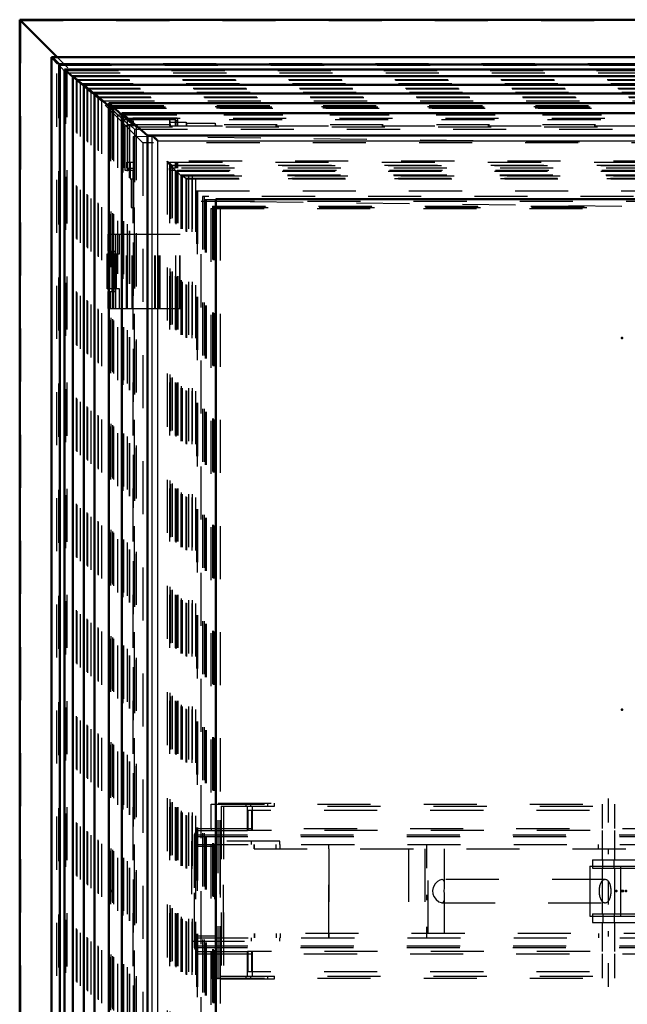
# Model space of a CAD drawing. Header units: millimetres. Extents: x 0 to 428, y 0 to 298.
# Tile 17 of 45: x 116 to 128, y 167 to 186. Entities that reach past the tile are written whole.
import ezdxf

# ---------------------------------------------------------------- set-up
doc = ezdxf.new("R2010")
doc.units = ezdxf.units.MM
doc.linetypes.add('Center', pattern=[1.5, 0.45, -0.5, 0.05, -0.5])
doc.linetypes.add('Dashed', pattern=[2, 1, -1])
for name, color, linetype, lineweight in [('am_0', 7, 'Continuous', 50), ('am_12', 3, 'Continuous', 25), ('am_3', 6, 'Dashed', 25), ('am_6', 2, 'Continuous', 35), ('am_7', 7, 'Center', 25), ('am_9', 7, 'Continuous', 50)]:
    doc.layers.add(name, color=color, linetype=linetype, lineweight=lineweight)

# ---------------------------------------------------------------- blocks, each defined once
blk = doc.blocks.new('52_FGS3001001502511U_0_in_FDFneo100150C2325N1N4N_300Cl0__1203')
at = {"layer": 'am_3'}
for p, q in [((120.064, 171.042), (121.12, 171.042)), ((120.064, 167.722), (120.064, 171.042)), ((120.106, 167.722), (120.106, 171.042)), ((120.124, 170.982), (120.124, 167.782)), ((120.124, 170.982), (135.72, 170.982)), ((120.165, 170.982), (120.165, 167.782)), ((120.595, 170.982), (120.595, 171.042)), ((120.617, 170.522), (120.617, 170.982)), ((135.061, 170.902), (120.625, 170.902)), ((120.625, 170.902), (120.625, 170.522)), ((120.681, 170.982), (120.681, 171.042)), ((120.7, 170.522), (120.7, 170.902)), ((120.709, 170.982), (120.709, 170.522)), ((120.993, 171.042), (120.993, 170.982)), ((121.12, 171.042), (121.12, 170.982)), ((134.637, 171.042), (135.779, 171.042)), ((134.637, 170.982), (134.637, 171.042)), ((134.765, 170.982), (134.765, 171.042)), ((134.978, 170.522), (134.978, 170.982)), ((134.986, 170.902), (134.986, 170.522)), ((135.035, 170.982), (135.035, 171.042)), ((135.061, 170.522), (135.061, 170.902)), ((135.07, 170.982), (135.07, 170.522)), ((135.121, 170.982), (135.121, 171.042)), ((135.678, 170.982), (135.678, 167.782)), ((135.72, 167.782), (135.72, 170.982)), ((135.738, 167.722), (135.738, 171.042)), ((135.779, 171.042), (135.779, 167.722)), ((135.07, 170.522), (120.617, 170.522)), ((135.07, 168.242), (120.617, 168.242)), ((120.617, 167.782), (120.617, 168.242)), ((120.625, 168.242), (120.625, 167.862)), ((120.7, 167.862), (120.7, 168.242)), ((120.709, 168.242), (120.709, 167.782)), ((134.978, 167.782), (134.978, 168.242)), ((134.986, 168.242), (134.986, 167.862)), ((135.061, 167.862), (135.061, 168.242)), ((135.07, 168.242), (135.07, 167.782)), ((121.12, 167.722), (120.064, 167.722)), ((120.124, 167.782), (135.72, 167.782)), ((120.595, 167.722), (120.595, 167.782)), ((135.061, 167.862), (120.625, 167.862)), ((120.681, 167.722), (120.681, 167.782)), ((120.993, 167.782), (120.993, 167.722)), ((121.12, 167.782), (121.12, 167.722)), ((134.637, 167.722), (134.637, 167.782)), ((134.637, 167.722), (135.779, 167.722)), ((134.765, 167.722), (134.765, 167.782)), ((135.035, 167.782), (135.035, 167.722)), ((135.121, 167.782), (135.121, 167.722))]:
    blk.add_line(p, q, dxfattribs=at)
at = {"layer": 'am_6'}
for tag, p, flags in [('NB', (140.779, 171.042), 8), ('NN', (140.779, 170.542), 8), ('NT', (140.779, 170.042), 8), ('NBSYN', (140.779, 169.542), 8), ('LINA', (140.779, 169.042), 8), ('CATALOG', (140.779, 168.542), 8), ('IDNR', (140.779, 168.042), 8), ('PN', (140.779, 167.542), 8), ('LODLEVEL', (140.779, 167.042), 8), ('L', (140.779, 166.542), 8), ('W', (140.779, 166.042), 8), ('DP', (140.779, 165.542), 8), ('OP', (140.779, 165.042), 8), ('PPATH', (140.779, 164.542), 8), ('ExcludeFromBOM', (140.779, 163.542), 8), ('PSOL_0', (140.779, 163.042), 9), ('PSOL_1', (140.779, 162.542), 9), ('PSOL_2', (140.779, 162.042), 9)]:
    blk.add_attdef(tag, p, '', height=0.5, dxfattribs=dict(at, flags=flags))
blk = doc.blocks.new('53_Flat_Glass_Skylight_300100150_6_0_in_FDFneo100150C2325N1N4N_300Cl0__1203')
at = {"layer": 'am_3'}
for p, q in [((119.106, 183.133), (119.106, 155.632)), ((136.515, 183.134), (119.107, 183.134)), ((119.167, 183.054), (119.273, 183.054)), ((119.167, 183.054), (119.169, 183.052)), ((119.169, 183.052), (119.169, 155.712)), ((119.199, 183.06), (136.46, 183.06)), ((119.199, 183.06), (119.199, 155.704)), ((119.271, 183.052), (119.273, 183.054)), ((119.271, 183.052), (136.313, 183.052)), ((119.271, 182.95), (136.313, 182.95)), ((119.271, 182.95), (119.271, 155.814)), ((119.292, 182.967), (136.38, 182.967)), ((119.292, 182.967), (119.292, 155.797)), ((119.304, 182.967), (119.304, 155.797)), ((119.37, 182.877), (136.266, 182.877)), ((119.37, 182.877), (119.37, 155.887)), ((119.37, 182.877), (119.456, 182.815)), ((119.372, 182.868), (136.251, 182.868)), ((119.373, 155.895), (119.373, 182.87)), ((119.456, 182.815), (136.229, 182.815)), ((119.456, 182.815), (119.456, 155.95))]:
    blk.add_line(p, q, dxfattribs=at)
for points in [[(119.106, 183.133), (119.107, 183.134), (119.107, 183.134)], [(119.167, 183.054), (119.154, 183.07), (119.142, 183.083), (119.131, 183.096), (119.123, 183.107), (119.116, 183.116), (119.11, 183.123), (119.107, 183.129), (119.106, 183.132), (119.106, 183.133)], [(119.107, 183.134), (119.11, 183.133), (119.115, 183.13), (119.122, 183.126), (119.131, 183.119), (119.141, 183.111), (119.153, 183.101), (119.167, 183.089), (119.182, 183.076), (119.198, 183.061), (119.199, 183.06)], [(119.169, 183.052), (119.174, 183.047), (119.179, 183.041), (119.185, 183.036), (119.19, 183.029), (119.197, 183.023), (119.203, 183.017), (119.209, 183.01), (119.216, 183.003), (119.223, 182.997), (119.229, 182.99), (119.236, 182.983), (119.243, 182.977), (119.249, 182.971), (119.255, 182.964), (119.262, 182.959), (119.267, 182.953), (119.271, 182.95)], [(119.271, 182.95), (119.288, 182.935), (119.304, 182.92), (119.318, 182.908), (119.331, 182.897), (119.342, 182.888), (119.352, 182.88), (119.36, 182.874), (119.366, 182.87), (119.37, 182.868), (119.372, 182.868)], [(119.373, 182.87), (119.372, 182.873), (119.37, 182.877)], [(119.372, 182.868), (119.373, 182.869), (119.373, 182.87)]]:
    blk.add_lwpolyline(points, dxfattribs=at)
at = {"layer": 'am_6'}
for tag, p, flags in [('NB', (141.517, 183.134), 8), ('NN', (141.517, 182.634), 8), ('NT', (141.517, 182.134), 8), ('NBSYN', (141.517, 181.634), 8), ('LINA', (141.517, 181.134), 8), ('CATALOG', (141.517, 180.634), 8), ('IDNR', (141.517, 180.134), 8), ('PN', (141.517, 179.634), 8), ('LODLEVEL', (141.517, 179.134), 8), ('L', (141.517, 178.634), 8), ('W', (141.517, 178.134), 8), ('PPATH', (141.517, 177.634), 8), ('ExcludeFromBOM', (141.517, 176.634), 8), ('PSOL_0', (141.517, 176.134), 9), ('PSOL_1', (141.517, 175.634), 9), ('PSOL_2', (141.517, 175.134), 9)]:
    blk.add_attdef(tag, p, '', height=0.5, dxfattribs=dict(at, flags=flags))
blk = doc.blocks.new('54_Flat_Glass_Skylight_300100150_12_0_in_FDFneo100150C2325N1N4N_300Cl0__1203')
at = {"layer": 'am_3'}
for p, q in [((119.659, 182.58), (135.984, 182.58)), ((119.659, 182.58), (119.659, 156.184)), ((119.678, 182.58), (119.678, 156.184)), ((119.822, 182.416), (119.822, 156.348)), ((119.822, 182.416), (135.821, 182.416)), ((119.841, 182.416), (119.841, 156.348))]:
    blk.add_line(p, q, dxfattribs=at)
at = {"layer": 'am_6'}
for tag, p, flags in [('NB', (140.984, 182.58), 8), ('NN', (140.984, 182.08), 8), ('NT', (140.984, 181.58), 8), ('NBSYN', (140.984, 181.08), 8), ('LINA', (140.984, 180.58), 8), ('CATALOG', (140.984, 180.08), 8), ('IDNR', (140.984, 179.58), 8), ('PN', (140.984, 179.08), 8), ('LODLEVEL', (140.984, 178.58), 8), ('L', (140.984, 178.08), 8), ('W', (140.984, 177.58), 8), ('PPATH', (140.984, 177.08), 8), ('ExcludeFromBOM', (140.984, 176.08), 8), ('PSOL_0', (140.984, 175.58), 9), ('PSOL_1', (140.984, 175.08), 9), ('PSOL_2', (140.984, 174.58), 9)]:
    blk.add_attdef(tag, p, '', height=0.5, dxfattribs=dict(at, flags=flags))
blk = doc.blocks.new('55_Flat_Glass_Skylight_300100150_5_0_in_FDFneo100150C2325N1N4N_300Cl0__1203')
at = {"layer": 'am_3'}
for p, q in [((135.891, 182.472), (119.77, 182.472)), ((119.77, 182.472), (119.77, 156.292)), ((119.8, 182.472), (119.8, 156.292)), ((119.969, 182.272), (119.969, 156.492)), ((119.969, 182.272), (135.692, 182.272)), ((119.999, 182.272), (119.999, 156.492))]:
    blk.add_line(p, q, dxfattribs=at)
at = {"layer": 'am_6'}
for tag, p, flags in [('NB', (140.891, 182.472), 8), ('NN', (140.891, 181.972), 8), ('NT', (140.891, 181.472), 8), ('NBSYN', (140.891, 180.972), 8), ('LINA', (140.891, 180.472), 8), ('CATALOG', (140.891, 179.972), 8), ('IDNR', (140.891, 179.472), 8), ('PN', (140.891, 178.972), 8), ('LODLEVEL', (140.891, 178.472), 8), ('L', (140.891, 177.972), 8), ('W', (140.891, 177.472), 8), ('PPATH', (140.891, 176.972), 8), ('ExcludeFromBOM', (140.891, 175.972), 8), ('PSOL_0', (140.891, 175.472), 9), ('PSOL_1', (140.891, 174.972), 9), ('PSOL_2', (140.891, 174.472), 9)]:
    blk.add_attdef(tag, p, '', height=0.5, dxfattribs=dict(at, flags=flags))
blk = doc.blocks.new('56_FGS3001001502C4U_0_in_FDFneo100150C2325N1N4N_300Cl0__1203')
at = {"layer": 'am_3'}
for p, q in [((119.569, 182.802), (119.569, 155.962)), ((136.385, 182.802), (119.569, 182.802)), ((119.637, 182.802), (119.637, 155.962))]:
    blk.add_line(p, q, dxfattribs=at)
at = {"layer": 'am_6'}
for tag, p, flags in [('NB', (141.385, 182.802), 8), ('NN', (141.385, 182.302), 8), ('NT', (141.385, 181.802), 8), ('NBSYN', (141.385, 181.302), 8), ('LINA', (141.385, 180.802), 8), ('CATALOG', (141.385, 180.302), 8), ('IDNR', (141.385, 179.802), 8), ('PN', (141.385, 179.302), 8), ('LODLEVEL', (141.385, 178.802), 8), ('L', (141.385, 178.302), 8), ('W', (141.385, 177.802), 8), ('TG', (141.385, 177.302), 8), ('TG1', (141.385, 176.802), 8), ('OC', (141.385, 176.302), 8), ('PPATH', (141.385, 175.802), 8), ('ExcludeFromBOM', (141.385, 174.802), 8), ('PSOL_0', (141.385, 174.302), 9), ('PSOL_1', (141.385, 173.802), 9), ('PSOL_2', (141.385, 173.302), 9), ('PSOL_3', (141.385, 172.802), 9)]:
    blk.add_attdef(tag, p, '', height=0.5, dxfattribs=dict(at, flags=flags))
blk = doc.blocks.new('57_FGS30010015025C3U_0_in_FDFneo100150C2325N1N4N_300Cl0__1203')
at = {"layer": 'am_0'}
for p, q in [((137.586, 184.227), (118.004, 184.227)), ((118.004, 184.227), (118.004, 154.537)), ((118.251, 184.012), (118.01, 184.223)), ((137.469, 184.044), (118.251, 184.044)), ((118.251, 184.044), (118.251, 154.72)), ((118.252, 184.043), (137.469, 184.043)), ((118.252, 184.043), (118.252, 154.721)), ((118.737, 183.622), (118.252, 184.043)), ((137.195, 183.622), (118.737, 183.622)), ((118.737, 155.142), (118.737, 183.622)), ((120.02, 182.422), (136.012, 182.422)), ((120.02, 182.422), (120.02, 156.342)), ((117.999, 181.762), (117.999, 181.442)), ((117.999, 181.762), (118.004, 181.762)), ((118.004, 181.442), (117.999, 181.442)), ((118.004, 180.682), (117.999, 180.682)), ((117.999, 180.682), (117.999, 180.362)), ((117.999, 180.362), (118.004, 180.362))]:
    blk.add_line(p, q, dxfattribs=at)
for points in [[(118.01, 184.223), (118.008, 184.224), (118.007, 184.225), (118.006, 184.226), (118.005, 184.226), (118.004, 184.227), (118.004, 184.227), (118.004, 184.227), (118.004, 184.227), (118.004, 184.227)], [(118.252, 184.043), (118.252, 184.044), (118.252, 184.044), (118.251, 184.044), (118.251, 184.044)], [(118.816, 183.622), (118.817, 183.622), (118.819, 183.621), (118.822, 183.619), (118.826, 183.616), (118.83, 183.613), (118.834, 183.609), (118.84, 183.604), (118.846, 183.599), (118.852, 183.593), (118.859, 183.586), (118.867, 183.579), (118.875, 183.572), (118.883, 183.564), (118.891, 183.556), (118.9, 183.548), (118.908, 183.54), (118.917, 183.531), (118.926, 183.522)]]:
    blk.add_lwpolyline(points, dxfattribs=at)
at = {"layer": 'am_12'}
for p, q in [((118.01, 184.223), (118.01, 154.542)), ((118.01, 184.223), (137.583, 184.223)), ((118.816, 183.622), (118.816, 155.142)), ((118.926, 183.522), (137.106, 183.522)), ((118.926, 183.522), (118.926, 155.242))]:
    blk.add_line(p, q, dxfattribs=at)
at = {"layer": 'am_3'}
for p, q in [((118.042, 184.187), (137.544, 184.187)), ((118.042, 184.187), (118.042, 154.577)), ((118.042, 184.187), (118.096, 184.136)), ((118.075, 184.159), (137.522, 184.159)), ((118.075, 184.159), (118.075, 154.605)), ((118.096, 184.136), (118.075, 184.159)), ((118.075, 184.159), (118.484, 183.802)), ((118.096, 184.136), (137.497, 184.136)), ((118.096, 184.136), (118.096, 154.628)), ((118.52, 183.778), (118.251, 184.012)), ((118.286, 184.008), (137.431, 184.008)), ((118.286, 184.008), (118.286, 154.757)), ((118.286, 184.008), (118.349, 183.949)), ((118.349, 183.949), (118.349, 154.815)), ((118.349, 183.949), (137.378, 183.949)), ((118.461, 183.953), (119.292, 183.953)), ((118.484, 183.802), (118.461, 183.953)), ((118.461, 183.953), (118.461, 183.802)), ((119.256, 183.926), (119.147, 183.926)), ((119.147, 183.926), (119.147, 183.802)), ((119.147, 183.926), (119.155, 183.87)), ((119.155, 183.87), (119.155, 183.802)), ((119.155, 183.87), (119.464, 183.87)), ((119.26, 183.898), (119.256, 183.926)), ((119.256, 183.926), (119.256, 183.802)), ((119.3, 183.898), (119.26, 183.898)), ((119.26, 183.898), (119.26, 183.802)), ((119.292, 183.953), (119.3, 183.898)), ((119.292, 183.953), (119.292, 183.802)), ((119.3, 183.898), (119.3, 183.802)), ((119.464, 183.87), (119.468, 183.85)), ((119.464, 183.87), (119.464, 183.802)), ((118.311, 183.802), (118.311, 182.967)), ((118.484, 183.802), (118.311, 183.802)), ((118.52, 183.778), (118.52, 154.987)), ((137.208, 183.778), (118.52, 183.778)), ((119.147, 183.802), (136.529, 183.802)), ((119.468, 183.85), (119.468, 183.802)), ((119.468, 183.85), (120.009, 183.85)), ((120.009, 183.85), (120.009, 183.802)), ((120.009, 183.85), (120.016, 183.802)), ((118.343, 183.007), (118.343, 183.117)), ((118.343, 183.117), (118.474, 183.117)), ((118.406, 183.117), (118.406, 182.806)), ((118.465, 183.117), (118.465, 183.007)), ((118.474, 182.806), (118.474, 183.117)), ((119.147, 183.117), (119.147, 183.007)), ((119.147, 183.117), (136.529, 183.117)), ((119.155, 183.117), (119.155, 155.647)), ((119.256, 183.117), (119.256, 183.007)), ((119.26, 183.117), (119.26, 183.007)), ((119.296, 183.007), (119.296, 183.117)), ((119.3, 183.117), (119.3, 183.007)), ((118.311, 182.967), (118.47, 182.967)), ((118.343, 183.007), (118.47, 183.007)), ((118.374, 182.967), (118.374, 183.007)), ((118.461, 182.967), (118.461, 155.797)), ((118.47, 183.007), (118.47, 182.967)), ((119.26, 183.007), (119.147, 183.007)), ((119.147, 182.967), (119.147, 155.797)), ((119.147, 182.967), (119.26, 182.967)), ((119.151, 182.967), (119.151, 183.007)), ((119.256, 182.967), (119.256, 155.797)), ((119.26, 182.967), (119.26, 155.797)), ((119.292, 182.967), (119.3, 182.967)), ((119.292, 182.967), (119.292, 155.797)), ((136.376, 183.007), (119.296, 183.007)), ((119.3, 182.967), (119.3, 155.797)), ((118.406, 182.806), (118.477, 182.806)), ((118.43, 182.806), (118.43, 182.262)), ((118.477, 182.262), (118.477, 182.806)), ((119.464, 182.806), (136.223, 182.806)), ((119.464, 182.806), (119.464, 155.958)), ((119.468, 182.806), (119.468, 155.958)), ((119.509, 182.862), (119.509, 155.902)), ((119.509, 182.862), (136.442, 182.862)), ((119.575, 182.862), (119.575, 155.902)), ((120.013, 182.422), (120.013, 156.342)), ((120.013, 182.422), (120.02, 182.422)), ((118.43, 182.262), (118.484, 182.262)), ((118.484, 182.262), (118.484, 156.502)), ((120.009, 182.262), (120.009, 156.502)), ((120.009, 182.262), (135.779, 182.262)), ((120.106, 182.262), (120.106, 156.502)), ((118.004, 181.762), (118.974, 181.762)), ((118.019, 181.442), (118.019, 181.762)), ((118.039, 181.762), (118.039, 181.442)), ((118.047, 181.442), (118.047, 181.762)), ((118.082, 181.442), (118.082, 181.762)), ((118.099, 181.442), (118.099, 181.762)), ((118.099, 180.362), (118.099, 181.762)), ((118.139, 181.442), (118.139, 181.762)), ((118.445, 180.362), (118.445, 181.762)), ((118.46, 180.362), (118.46, 181.762)), ((118.874, 180.362), (118.874, 181.762)), ((118.886, 180.362), (118.886, 181.762)), ((118.955, 180.362), (118.955, 181.762)), ((118.974, 180.362), (118.974, 181.762)), ((118.004, 181.442), (118.139, 181.442)), ((118.064, 181.442), (118.064, 180.682)), ((118.092, 180.682), (118.092, 181.442)), ((118.098, 181.442), (118.098, 180.682)), ((118.136, 180.682), (118.136, 181.442)), ((118.004, 180.682), (118.139, 180.682)), ((118.019, 180.362), (118.019, 180.682)), ((118.039, 180.682), (118.039, 180.362)), ((118.047, 180.362), (118.047, 180.682)), ((118.082, 180.362), (118.082, 180.682)), ((118.099, 180.362), (118.099, 180.682)), ((118.139, 180.362), (118.139, 180.682)), ((118.004, 180.362), (118.974, 180.362))]:
    blk.add_line(p, q, dxfattribs=at)
for points in [[(118.004, 184.227), (118.004, 184.227), (118.004, 184.226), (118.004, 184.226), (118.005, 184.225), (118.006, 184.224), (118.007, 184.222), (118.008, 184.221), (118.009, 184.22), (118.011, 184.218), (118.012, 184.216), (118.014, 184.214), (118.016, 184.212), (118.018, 184.21), (118.02, 184.208), (118.022, 184.206), (118.024, 184.204), (118.026, 184.202), (118.029, 184.2), (118.031, 184.197), (118.033, 184.195), (118.035, 184.193), (118.037, 184.191), (118.039, 184.189), (118.041, 184.187), (118.042, 184.187)], [(118.251, 184.044), (118.251, 184.043), (118.252, 184.043), (118.252, 184.042), (118.253, 184.042), (118.253, 184.041), (118.254, 184.04), (118.255, 184.039), (118.256, 184.037), (118.258, 184.036), (118.259, 184.034), (118.261, 184.033), (118.262, 184.031), (118.264, 184.029), (118.266, 184.027), (118.268, 184.025), (118.269, 184.023), (118.271, 184.022), (118.273, 184.02), (118.275, 184.018), (118.277, 184.016), (118.279, 184.014), (118.281, 184.012), (118.283, 184.011), (118.284, 184.009), (118.286, 184.008)]]:
    blk.add_lwpolyline(points, dxfattribs=at)
at = {"layer": 'am_6'}
for tag, p, flags in [('NB', (142.966, 184.227), 8), ('NN', (142.966, 183.727), 8), ('NT', (142.966, 183.227), 8), ('NBSYN', (142.966, 182.727), 8), ('LINA', (142.966, 182.227), 8), ('CATALOG', (142.966, 181.727), 8), ('IDNR', (142.966, 181.227), 8), ('PN', (142.966, 180.727), 8), ('LODLEVEL', (142.966, 180.227), 8), ('L', (142.966, 179.727), 8), ('W', (142.966, 179.227), 8), ('DP', (142.966, 178.727), 8), ('OP', (142.966, 178.227), 8), ('OC', (142.966, 177.727), 8), ('ExcludeFromBOM', (142.966, 176.727), 8), ('PSOL_0', (142.966, 176.227), 9), ('PSOL_1', (142.966, 175.727), 9), ('PSOL_2', (142.966, 175.227), 9)]:
    blk.add_attdef(tag, p, '', height=0.5, dxfattribs=dict(at, flags=flags))
blk = doc.blocks.new('58_Flat_Glass_Skylight_3001001502_2_0_in_FDFneo100150C2325N1N4N_300Cl0__1203')
at = {"layer": 'am_0'}
for p, q in [((116.924, 185.096), (116.924, 153.668)), ((138.237, 185.097), (116.925, 185.097)), ((117.081, 153.808), (117.081, 184.956)), ((117.081, 184.956), (138.113, 184.956)), ((117.171, 184.866), (138.023, 184.866)), ((117.171, 184.866), (117.171, 153.898)), ((117.33, 184.725), (117.171, 184.866)), ((117.33, 184.74), (137.932, 184.74)), ((117.533, 184.561), (117.33, 184.74)), ((117.33, 184.74), (117.33, 154.025)), ((117.533, 184.576), (137.809, 184.576)), ((117.735, 184.397), (117.533, 184.576)), ((117.533, 184.576), (117.533, 154.188)), ((117.735, 184.413), (137.686, 184.413)), ((118.004, 184.175), (117.735, 184.413)), ((117.735, 184.413), (117.735, 154.352)), ((117.979, 181.392), (117.979, 180.732)), ((117.979, 181.392), (118.004, 181.392)), ((118.004, 180.732), (117.979, 180.732))]:
    blk.add_line(p, q, dxfattribs=at)
for points in [[(116.924, 185.096), (116.925, 185.097), (116.925, 185.097)], [(116.925, 185.097), (116.927, 185.097), (116.93, 185.095), (116.934, 185.092), (116.939, 185.088), (116.946, 185.083), (116.953, 185.077), (116.961, 185.07), (116.97, 185.062), (116.98, 185.053), (116.991, 185.043), (117.002, 185.032), (117.014, 185.021), (117.026, 185.009), (117.039, 184.997), (117.052, 184.984), (117.065, 184.971), (117.079, 184.958), (117.081, 184.956)]]:
    blk.add_lwpolyline(points, dxfattribs=at)
at = {"layer": 'am_3'}
for p, q in [((117.028, 153.786), (117.028, 184.978)), ((117.028, 184.978), (138.103, 184.978)), ((117.06, 184.945), (117.06, 153.819)), ((117.06, 184.945), (138.07, 184.945)), ((117.189, 184.843), (117.189, 153.922)), ((117.189, 184.843), (137.996, 184.843)), ((117.189, 184.843), (117.465, 184.599)), ((117.221, 184.799), (137.942, 184.799)), ((117.222, 153.964), (117.222, 184.8)), ((117.33, 184.74), (117.403, 184.66)), ((117.403, 184.66), (117.33, 184.725)), ((117.393, 184.678), (137.872, 184.678)), ((117.393, 184.678), (117.393, 154.086)), ((117.465, 184.599), (117.393, 184.678)), ((117.393, 184.678), (117.667, 184.435)), ((117.403, 184.66), (137.847, 184.66)), ((117.403, 184.66), (117.403, 154.104)), ((117.465, 184.599), (137.786, 184.599)), ((117.465, 184.599), (117.465, 154.166)), ((117.533, 184.576), (117.605, 184.497)), ((117.605, 184.497), (117.533, 184.561)), ((117.595, 184.515), (117.595, 154.25)), ((117.595, 184.515), (137.749, 184.515)), ((117.667, 184.435), (117.595, 184.515)), ((117.595, 184.515), (117.87, 184.272)), ((117.605, 184.497), (137.724, 184.497)), ((117.605, 184.497), (117.605, 154.268)), ((117.667, 184.435), (117.667, 154.329)), ((117.667, 184.435), (137.663, 184.435)), ((117.735, 184.413), (117.807, 184.333)), ((117.807, 184.333), (117.735, 184.397)), ((117.797, 184.351), (137.626, 184.351)), ((117.797, 184.351), (117.797, 154.413)), ((117.87, 184.272), (117.797, 184.351)), ((117.797, 184.351), (118.037, 184.139)), ((117.807, 184.333), (137.601, 184.333)), ((117.807, 184.333), (117.807, 154.431)), ((117.87, 184.272), (137.54, 184.272)), ((117.87, 184.272), (117.87, 154.493)), ((118.011, 184.169), (118.004, 184.175)), ((118.011, 184.169), (137.477, 184.169)), ((118.271, 183.922), (118.011, 184.169)), ((118.011, 184.169), (118.011, 154.596)), ((118.037, 184.139), (137.444, 184.139)), ((118.037, 184.139), (118.037, 154.625)), ((118.037, 184.139), (118.172, 184.011)), ((118.172, 184.011), (137.324, 184.011)), ((118.172, 184.011), (118.172, 154.753)), ((118.271, 183.922), (137.246, 183.922)), ((118.271, 183.922), (118.271, 154.842)), ((137.176, 183.822), (118.388, 183.822)), ((118.388, 183.822), (118.388, 154.942)), ((118.399, 183.822), (118.399, 154.942)), ((118.491, 183.738), (137.101, 183.738)), ((118.491, 183.738), (118.491, 155.026)), ((119.363, 182.862), (119.509, 182.862)), ((119.363, 182.862), (119.363, 155.902)), ((119.386, 182.862), (119.386, 155.902)), ((119.931, 182.242), (119.931, 156.522)), ((119.931, 182.242), (135.651, 182.242)), ((119.958, 182.286), (135.694, 182.286)), ((119.958, 182.286), (119.958, 156.478)), ((119.973, 182.286), (119.973, 156.478)), ((120.017, 182.242), (120.017, 156.522)), ((118.202, 181.762), (118.202, 181.392)), ((118.209, 181.392), (118.209, 181.762)), ((118.342, 180.362), (118.342, 181.762)), ((118.357, 180.362), (118.357, 181.762)), ((118.974, 181.762), (119.348, 181.762)), ((119.267, 180.362), (119.267, 181.762)), ((119.343, 180.362), (119.343, 181.762)), ((119.347, 180.362), (119.347, 181.762)), ((119.348, 180.362), (119.348, 181.762)), ((118.004, 181.392), (118.209, 181.392)), ((118.019, 181.392), (118.019, 180.732)), ((118.104, 180.732), (118.104, 181.392)), ((118.112, 180.732), (118.112, 181.392)), ((118.133, 180.732), (118.133, 181.392)), ((118.153, 180.732), (118.153, 181.392)), ((118.209, 180.732), (118.004, 180.732)), ((118.202, 180.732), (118.202, 180.362)), ((118.209, 180.362), (118.209, 180.732)), ((118.974, 180.362), (119.348, 180.362))]:
    blk.add_line(p, q, dxfattribs=at)
for points in [[(117.028, 184.978), (117.015, 184.991), (117.003, 185.003), (116.992, 185.015), (116.981, 185.027), (116.971, 185.038), (116.962, 185.048), (116.954, 185.057), (116.946, 185.066), (116.94, 185.073), (116.935, 185.08), (116.93, 185.085), (116.927, 185.09), (116.925, 185.093), (116.924, 185.096), (116.924, 185.096)], [(117.06, 184.945), (117.074, 184.932), (117.087, 184.919), (117.1, 184.906), (117.113, 184.893), (117.125, 184.881), (117.138, 184.87), (117.149, 184.859), (117.16, 184.849), (117.171, 184.839), (117.18, 184.831), (117.189, 184.823), (117.197, 184.817), (117.203, 184.811), (117.209, 184.806), (117.214, 184.803), (117.218, 184.801), (117.22, 184.8), (117.221, 184.799)], [(117.222, 184.8), (117.221, 184.802), (117.22, 184.805), (117.217, 184.809), (117.213, 184.815), (117.208, 184.821), (117.202, 184.828), (117.195, 184.837), (117.189, 184.843)], [(117.221, 184.799), (117.222, 184.8), (117.222, 184.8)], [(118.271, 183.922), (118.287, 183.907), (118.301, 183.894), (118.315, 183.881), (118.329, 183.869), (118.341, 183.858), (118.351, 183.849), (118.361, 183.841), (118.369, 183.834), (118.376, 183.829), (118.382, 183.825), (118.386, 183.823), (118.388, 183.822)], [(118.399, 183.822), (118.4, 183.822), (118.402, 183.821), (118.404, 183.819), (118.407, 183.817), (118.411, 183.814), (118.415, 183.811), (118.419, 183.807), (118.424, 183.802), (118.43, 183.798), (118.436, 183.792), (118.442, 183.786), (118.448, 183.78), (118.455, 183.774), (118.462, 183.767), (118.469, 183.76), (118.477, 183.753), (118.484, 183.745), (118.491, 183.738)]]:
    blk.add_lwpolyline(points, dxfattribs=at)
at = {"layer": 'am_6'}
for tag, p, flags in [('NB', (143.238, 185.097), 8), ('NN', (143.238, 184.597), 8), ('NT', (143.238, 184.097), 8), ('NBSYN', (143.238, 183.597), 8), ('LINA', (143.238, 183.097), 8), ('CATALOG', (143.238, 182.597), 8), ('IDNR', (143.238, 182.097), 8), ('PN', (143.238, 181.597), 8), ('LODLEVEL', (143.238, 181.097), 8), ('L', (143.238, 180.597), 8), ('W', (143.238, 180.097), 8), ('DP', (143.238, 179.597), 8), ('ExcludeFromBOM', (143.238, 178.597), 8), ('PSOL_0', (143.238, 178.097), 9), ('PSOL_1', (143.238, 177.597), 9)]:
    blk.add_attdef(tag, p, '', height=0.5, dxfattribs=dict(at, flags=flags))
blk = doc.blocks.new('59_FGS30010015025314U_0_in_FDFneo100150C2325N1N4N_300Cl0__1203')
at = {"layer": 'am_3'}
for p, q in [((136.868, 183.362), (118.468, 183.602)), ((118.468, 183.602), (118.468, 155.162)), ((119.668, 182.386), (119.668, 156.378)), ((135.668, 182.178), (119.668, 182.386))]:
    blk.add_line(p, q, dxfattribs=at)
at = {"layer": 'am_6'}
for tag, p, flags in [('NB', (141.868, 183.602), 8), ('NN', (141.868, 183.102), 8), ('NT', (141.868, 182.602), 8), ('NBSYN', (141.868, 182.102), 8), ('LINA', (141.868, 181.602), 8), ('CATALOG', (141.868, 181.102), 8), ('IDNR', (141.868, 180.602), 8), ('PN', (141.868, 180.102), 8), ('LODLEVEL', (141.868, 179.602), 8), ('L', (141.868, 179.102), 8), ('W', (141.868, 178.602), 8), ('DP', (141.868, 178.102), 8), ('OP', (141.868, 177.602), 8), ('BA', (141.868, 177.102), 8), ('ExcludeFromBOM', (141.868, 176.102), 8), ('PSOL_0', (141.868, 175.602), 9), ('PSOL_1', (141.868, 175.102), 9), ('PSOL_2', (141.868, 174.602), 9)]:
    blk.add_attdef(tag, p, '', height=0.5, dxfattribs=dict(at, flags=flags))
blk = doc.blocks.new('60_FGS30010015025C310U_0_in_FDFneo100150C2325N1N4N_300Cl0__1203')
at = {"layer": 'am_3'}
for p, q in [((119.937, 171.022), (135.412, 171.022)), ((119.937, 170.562), (119.937, 171.022)), ((120.03, 170.562), (120.03, 171.022)), ((127.299, 171.022), (127.299, 170.562)), ((127.539, 170.562), (127.539, 171.022)), ((133.123, 170.562), (133.123, 171.022)), ((133.137, 171.022), (133.137, 170.522)), ((135.323, 170.562), (135.323, 171.022)), ((135.412, 170.562), (135.412, 171.022)), ((132.592, 170.862), (132.592, 167.902)), ((132.992, 170.862), (132.592, 170.862)), ((132.992, 167.902), (132.992, 170.862)), ((119.681, 170.562), (119.617, 170.446)), ((119.622, 170.413), (119.681, 170.522)), ((119.681, 170.562), (135.412, 170.562)), ((119.681, 170.522), (120.617, 170.522)), ((119.941, 170.522), (119.941, 170.562)), ((127.299, 170.522), (127.299, 169.972)), ((127.539, 169.972), (127.539, 170.522)), ((132.006, 170.446), (132.23, 170.562)), ((132.23, 170.522), (132.021, 170.413)), ((121.229, 170.322), (119.562, 170.322)), ((119.562, 170.322), (119.562, 168.442)), ((119.617, 170.446), (132.006, 170.446)), ((119.617, 170.446), (119.617, 168.319)), ((119.622, 170.413), (132.021, 170.413)), ((119.622, 168.351), (119.622, 170.413)), ((120.096, 170.322), (120.096, 168.442)), ((120.696, 170.262), (120.696, 170.322)), ((121.229, 170.262), (121.229, 170.322)), ((132.006, 168.319), (132.006, 170.446)), ((132.021, 170.413), (132.021, 168.351)), ((119.632, 170.232), (119.632, 170.262)), ((119.632, 170.262), (132.949, 170.262)), ((119.632, 170.232), (120.006, 170.232)), ((119.638, 170.232), (119.638, 168.532)), ((120, 170.232), (120, 168.532)), ((120.006, 170.232), (120.006, 168.532)), ((120.165, 168.502), (120.165, 170.262)), ((120.743, 170.182), (120.743, 170.262)), ((120.743, 170.182), (132.709, 170.182)), ((120.745, 170.262), (120.745, 170.182)), ((120.752, 170.182), (120.752, 170.262)), ((121.157, 170.182), (121.157, 170.262)), ((121.234, 170.182), (121.234, 170.262)), ((122.149, 170.182), (122.149, 170.262)), ((122.149, 170.182), (122.149, 168.582)), ((122.15, 168.502), (122.15, 170.262)), ((123.649, 170.182), (123.649, 168.582)), ((123.961, 170.182), (123.961, 168.582)), ((124.024, 168.582), (124.024, 170.182)), ((124.329, 169.514), (124.329, 170.182)), ((127.231, 170.182), (127.231, 170.262)), ((131.046, 170.182), (131.046, 170.262)), ((132.706, 170.182), (132.706, 170.262)), ((132.709, 170.262), (132.709, 170.182)), ((132.949, 170.262), (132.949, 168.502)), ((132.949, 168.502), (132.949, 170.262)), ((127.119, 169.972), (127.119, 169.812)), ((127.119, 169.972), (131.81, 169.972)), ((127.312, 169.812), (127.312, 169.972)), ((127.525, 169.812), (127.525, 169.972)), ((128.533, 169.812), (128.533, 169.972)), ((129.687, 169.812), (129.687, 169.972)), ((130.092, 169.812), (130.092, 169.972)), ((130.436, 169.812), (130.436, 169.972)), ((130.446, 169.812), (130.446, 169.972)), ((131.086, 169.852), (131.086, 169.972)), ((131.264, 169.812), (131.264, 169.972)), ((131.273, 169.852), (131.273, 169.972)), ((131.469, 169.812), (131.469, 169.972)), ((131.711, 169.812), (131.711, 169.972)), ((131.81, 169.812), (131.81, 169.972)), ((127.066, 169.852), (129.271, 169.852)), ((127.066, 169.852), (127.066, 168.912)), ((127.119, 169.812), (131.81, 169.812)), ((127.299, 169.812), (127.299, 168.952)), ((127.539, 168.952), (127.539, 169.812)), ((127.642, 169.852), (127.642, 168.912)), ((128.558, 169.812), (128.558, 169.852)), ((129.271, 169.852), (129.271, 169.812)), ((129.691, 169.852), (129.691, 169.812)), ((129.691, 169.852), (132.629, 169.852)), ((129.755, 169.812), (129.755, 169.852)), ((130.035, 169.812), (130.035, 169.852)), ((130.293, 169.852), (130.293, 168.912)), ((131.024, 169.812), (131.024, 168.952)), ((131.297, 169.852), (131.297, 169.812)), ((131.321, 169.852), (131.321, 168.912)), ((132.629, 169.852), (132.629, 168.912)), ((132.788, 169.9), (132.787, 169.9)), ((132.789, 169.932), (132.788, 169.932)), ((132.791, 169.862), (132.789, 169.862)), ((127.354, 169.602), (124.282, 169.602)), ((132.787, 169.664), (132.788, 169.664)), ((132.788, 169.632), (132.789, 169.632)), ((132.789, 169.702), (132.791, 169.702)), ((124.329, 168.582), (124.329, 169.252)), ((124.281, 169.163), (127.354, 169.163)), ((132.788, 169.1), (132.787, 169.1)), ((132.789, 169.132), (132.788, 169.132)), ((132.791, 169.062), (132.789, 169.062)), ((127.066, 168.912), (129.271, 168.912)), ((127.119, 168.952), (127.119, 168.792)), ((127.119, 168.952), (131.81, 168.952)), ((127.312, 168.952), (127.312, 168.792)), ((127.525, 168.952), (127.525, 168.792)), ((128.533, 168.952), (128.533, 168.792)), ((128.558, 168.952), (128.558, 168.912)), ((129.271, 168.912), (129.271, 168.952)), ((129.687, 168.952), (129.687, 168.792)), ((129.691, 168.912), (129.691, 168.952)), ((129.691, 168.912), (132.629, 168.912)), ((129.755, 168.952), (129.755, 168.912)), ((130.035, 168.952), (130.035, 168.912)), ((130.092, 168.952), (130.092, 168.792)), ((130.436, 168.952), (130.436, 168.792)), ((130.446, 168.792), (130.446, 168.952)), ((131.086, 168.912), (131.086, 168.792)), ((131.264, 168.952), (131.264, 168.792)), ((131.273, 168.912), (131.273, 168.792)), ((131.297, 168.912), (131.297, 168.952)), ((131.469, 168.952), (131.469, 168.792)), ((131.711, 168.952), (131.711, 168.792)), ((131.81, 168.792), (131.81, 168.952)), ((132.787, 168.864), (132.788, 168.864)), ((132.788, 168.832), (132.789, 168.832)), ((132.789, 168.902), (132.791, 168.902)), ((127.119, 168.792), (131.81, 168.792)), ((127.299, 168.792), (127.299, 168.242)), ((127.539, 168.242), (127.539, 168.792)), ((119.632, 168.502), (119.632, 168.532)), ((120.006, 168.532), (119.632, 168.532)), ((119.632, 168.502), (132.949, 168.502)), ((120.696, 168.442), (120.696, 168.502)), ((132.709, 168.582), (120.743, 168.582)), ((120.743, 168.582), (120.743, 168.502)), ((120.745, 168.582), (120.745, 168.502)), ((120.752, 168.582), (120.752, 168.502)), ((121.157, 168.582), (121.157, 168.502)), ((121.229, 168.442), (121.229, 168.502)), ((121.234, 168.582), (121.234, 168.502)), ((122.149, 168.582), (122.149, 168.502)), ((127.231, 168.582), (127.231, 168.502)), ((131.046, 168.582), (131.046, 168.502)), ((132.706, 168.582), (132.706, 168.502)), ((132.709, 168.582), (132.709, 168.502)), ((119.562, 168.442), (121.229, 168.442)), ((119.617, 168.319), (132.006, 168.319)), ((119.617, 168.319), (119.681, 168.202)), ((119.622, 168.351), (132.021, 168.351)), ((119.681, 168.242), (119.622, 168.351)), ((132.23, 168.202), (132.006, 168.319)), ((132.021, 168.351), (132.23, 168.242)), ((119.681, 168.242), (120.617, 168.242)), ((119.681, 168.202), (135.412, 168.202)), ((119.937, 168.202), (119.937, 167.742)), ((119.941, 168.202), (119.941, 168.242)), ((120.03, 168.202), (120.03, 167.742)), ((127.299, 168.202), (127.299, 167.742)), ((127.539, 167.742), (127.539, 168.202)), ((133.137, 168.242), (133.137, 168.202)), ((135.319, 167.742), (135.319, 168.202)), ((135.412, 168.202), (135.412, 167.742)), ((132.992, 167.902), (132.592, 167.902)), ((119.937, 167.742), (135.412, 167.742))]:
    blk.add_line(p, q, dxfattribs=at)
for points in [[(132.711, 169.782), (132.715, 169.807), (132.726, 169.83), (132.745, 169.848), (132.77, 169.86), (132.791, 169.862)], [(132.791, 169.702), (132.774, 169.704), (132.751, 169.713), (132.731, 169.729), (132.716, 169.752), (132.711, 169.777), (132.711, 169.782)], [(132.791, 169.862), (132.797, 169.862), (132.821, 169.856), (132.843, 169.843), (132.86, 169.822), (132.869, 169.797), (132.87, 169.77), (132.862, 169.747), (132.848, 169.726), (132.826, 169.71), (132.799, 169.703), (132.791, 169.702)], [(124.282, 169.602), (124.279, 169.602), (124.242, 169.591), (124.2, 169.564), (124.154, 169.518), (124.114, 169.449), (124.101, 169.391), (124.108, 169.332), (124.131, 169.28), (124.17, 169.227), (124.225, 169.183), (124.266, 169.165), (124.282, 169.163)], [(124.329, 169.515), (124.327, 169.553), (124.311, 169.591), (124.282, 169.602)], [(127.354, 169.602), (127.344, 169.601), (127.334, 169.598), (127.324, 169.594), (127.315, 169.588), (127.305, 169.581), (127.296, 169.572), (127.288, 169.562), (127.28, 169.55), (127.273, 169.537), (127.266, 169.523), (127.26, 169.508), (127.254, 169.492), (127.25, 169.475), (127.246, 169.457), (127.243, 169.439), (127.241, 169.42), (127.239, 169.401), (127.239, 169.382)], [(127.354, 169.163), (127.364, 169.163), (127.374, 169.166), (127.384, 169.17), (127.393, 169.176), (127.403, 169.183), (127.412, 169.192), (127.42, 169.202), (127.428, 169.214), (127.435, 169.227), (127.442, 169.241), (127.448, 169.256), (127.454, 169.272), (127.458, 169.289), (127.462, 169.307), (127.465, 169.325), (127.467, 169.344), (127.469, 169.363), (127.469, 169.382), (127.469, 169.401), (127.467, 169.42), (127.465, 169.439), (127.462, 169.457), (127.458, 169.475), (127.454, 169.492), (127.448, 169.508), (127.442, 169.523), (127.435, 169.537), (127.428, 169.55), (127.42, 169.562), (127.412, 169.572), (127.403, 169.581), (127.393, 169.588), (127.384, 169.594), (127.374, 169.598), (127.364, 169.601), (127.354, 169.602)], [(124.325, 169.382), (124.327, 169.446), (124.329, 169.501), (124.329, 169.515)], [(124.282, 169.163), (124.299, 169.166), (124.319, 169.184), (124.328, 169.22), (124.329, 169.25)], [(124.329, 169.25), (124.329, 169.277), (124.326, 169.338), (124.325, 169.382)], [(127.239, 169.382), (127.239, 169.363), (127.241, 169.344), (127.243, 169.325), (127.246, 169.307), (127.25, 169.289), (127.254, 169.272), (127.26, 169.256), (127.266, 169.241), (127.273, 169.227), (127.28, 169.214), (127.288, 169.202), (127.296, 169.192), (127.305, 169.183), (127.315, 169.176), (127.324, 169.17), (127.334, 169.166), (127.344, 169.163), (127.354, 169.163)], [(132.711, 168.982), (132.715, 169.007), (132.726, 169.03), (132.745, 169.048), (132.77, 169.06), (132.791, 169.062)], [(132.791, 169.062), (132.797, 169.062), (132.821, 169.056), (132.843, 169.043), (132.86, 169.022), (132.869, 168.997), (132.87, 168.97), (132.862, 168.947), (132.848, 168.926), (132.826, 168.91), (132.799, 168.903), (132.791, 168.902)], [(132.791, 168.902), (132.774, 168.904), (132.751, 168.913), (132.731, 168.929), (132.716, 168.952), (132.711, 168.977), (132.711, 168.982)]]:
    blk.add_lwpolyline(points, dxfattribs=at)
for centre, major_axis in [((132.788, 169.782), (0, 0.15)), ((132.789, 169.782), (0, 0.15)), ((132.787, 169.782), (0, 0.118)), ((132.788, 169.782), (0, 0.118)), ((132.788, 168.982), (0, 0.15)), ((132.789, 168.982), (0, 0.15)), ((132.787, 168.982), (0, 0.118)), ((132.788, 168.982), (0, 0.118))]:
    blk.add_ellipse(centre, major_axis=major_axis, ratio=0.999963, dxfattribs=at)
for centre, start_param, end_param in [((132.789, 169.782), 0.979733, 1.570796), ((132.789, 169.782), 6.283185, 6.351161), ((132.789, 168.982), 0.979733, 1.570796), ((132.789, 168.982), 6.283185, 6.351161)]:
    blk.add_ellipse(centre, major_axis=(0, 0.08), ratio=0.999963, start_param=start_param, end_param=end_param, dxfattribs=at)
at = {"layer": 'am_7'}
for p, q in [((127.419, 167.578), (127.419, 171.186)), ((132.792, 171.01), (132.792, 167.754)), ((123.989, 170.262), (123.989, 168.502))]:
    blk.add_line(p, q, dxfattribs=at)
at = {"layer": 'am_6'}
for tag, p, flags in [('NB', (140.412, 171.186), 8), ('NN', (140.412, 170.686), 8), ('NT', (140.412, 170.186), 8), ('NBSYN', (140.412, 169.686), 8), ('LINA', (140.412, 169.186), 8), ('CATALOG', (140.412, 168.686), 8), ('IDNR', (140.412, 168.186), 8), ('PN', (140.412, 167.686), 8), ('LODLEVEL', (140.412, 167.186), 8), ('L', (140.412, 166.686), 8), ('W', (140.412, 166.186), 8), ('DP', (140.412, 165.686), 8), ('OP', (140.412, 165.186), 8), ('OC', (140.412, 164.686), 8), ('BA', (140.412, 164.186), 8), ('ExcludeFromBOM', (140.412, 163.186), 8), ('PSOL_0', (140.412, 162.686), 9), ('PSOL_1', (140.412, 162.186), 9), ('PSOL_2', (140.412, 161.686), 9), ('PSOL_3', (140.412, 161.186), 9)]:
    blk.add_attdef(tag, p, '', height=0.5, dxfattribs=dict(at, flags=flags))
blk = doc.blocks.new('61_FGS30010015025301U_0_in_FDFneo100150C2325N1N4N_300Cl0__1203')
at = {"layer": 'am_0'}
for p, q in [((139.168, 185.802), (116.328, 185.802)), ((116.328, 185.802), (116.328, 152.962)), ((116.328, 185.802), (117.033, 185.097))]:
    blk.add_line(p, q, dxfattribs=at)
at = {"layer": 'am_12'}
for p in [(139.15, 185.784), (116.346, 152.98)]:
    blk.add_line(p, (116.346, 185.784), dxfattribs=at)
at = {"layer": 'am_3'}
for p, q in [((139.148, 185.782), (116.348, 185.782)), ((116.348, 152.982), (116.348, 185.782)), ((118.647, 183.483), (117.033, 185.097)), ((118.647, 183.483), (118.647, 155.281)), ((136.849, 183.483), (118.647, 183.483)), ((119.748, 182.382), (135.748, 182.382)), ((119.748, 156.382), (119.748, 182.382))]:
    blk.add_line(p, q, dxfattribs=at)
at = {"layer": 'am_6'}
for tag, p, flags in [('NB', (144.168, 185.802), 8), ('NN', (144.168, 185.302), 8), ('NT', (144.168, 184.802), 8), ('NBSYN', (144.168, 184.302), 8), ('LINA', (144.168, 183.802), 8), ('CATALOG', (144.168, 183.302), 8), ('IDNR', (144.168, 182.802), 8), ('PN', (144.168, 182.302), 8), ('LODLEVEL', (144.168, 181.802), 8), ('L', (144.168, 181.302), 8), ('W', (144.168, 180.802), 8), ('DP', (144.168, 180.302), 8), ('OP', (144.168, 179.802), 8), ('BA', (144.168, 179.302), 8), ('RT', (144.168, 178.802), 8), ('ExcludeFromBOM', (144.168, 177.802), 8), ('PSOL_0', (144.168, 177.302), 9), ('PSOL_1', (144.168, 176.802), 9), ('PSOL_2', (144.168, 176.302), 9)]:
    blk.add_attdef(tag, p, '', height=0.5, dxfattribs=dict(at, flags=flags))

msp = doc.modelspace()

# ---------------------------------------------------------------- linework, layer by layer
at = {"layer": 'am_9'}
for p in [(127.673, 179.802), (127.673, 172.802), (118.069, 169.382), (118.069, 169.382), (127.565, 169.382), (127.673, 169.382), (127.688, 169.382), (127.748, 169.382), (127.748, 169.382), (127.748, 169.382), (127.748, 169.382), (127.748, 169.382), (127.748, 169.382), (127.748, 169.382), (127.748, 169.382)]:
    msp.add_point(p, dxfattribs=at)

# ---------------------------------------------------------------- block references
for name in ['61_FGS30010015025301U_0_in_FDFneo100150C2325N1N4N_300Cl0__1203', '58_Flat_Glass_Skylight_3001001502_2_0_in_FDFneo100150C2325N1N4N_300Cl0__1203', '57_FGS30010015025C3U_0_in_FDFneo100150C2325N1N4N_300Cl0__1203', '59_FGS30010015025314U_0_in_FDFneo100150C2325N1N4N_300Cl0__1203', '53_Flat_Glass_Skylight_300100150_6_0_in_FDFneo100150C2325N1N4N_300Cl0__1203', '56_FGS3001001502C4U_0_in_FDFneo100150C2325N1N4N_300Cl0__1203', '54_Flat_Glass_Skylight_300100150_12_0_in_FDFneo100150C2325N1N4N_300Cl0__1203', '55_Flat_Glass_Skylight_300100150_5_0_in_FDFneo100150C2325N1N4N_300Cl0__1203', '60_FGS30010015025C310U_0_in_FDFneo100150C2325N1N4N_300Cl0__1203', '52_FGS3001001502511U_0_in_FDFneo100150C2325N1N4N_300Cl0__1203']:
    msp.add_blockref(name, (0, 0))

doc.saveas('drawing.dxf')
